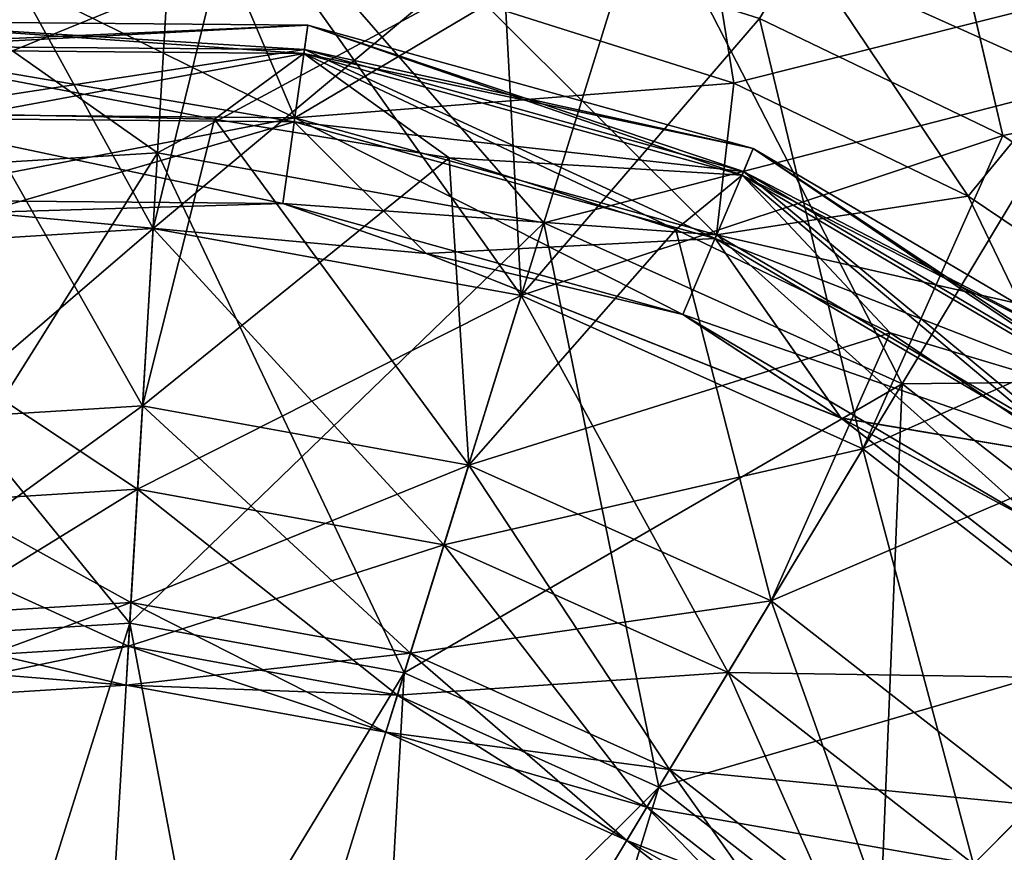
# Model space of a CAD drawing. Header units: millimetres. Extents: x -84 to 84, y -375 to 242.
# Tile 39 of 166: x -61.11 to -58.29, y 55.92 to 58.31. Entities that reach past the tile are written whole.
import ezdxf

# ---------------------------------------------------------------- set-up
doc = ezdxf.new("R2010")
doc.units = ezdxf.units.MM
doc.header["$LTSCALE"] = 81.481481
for name, color, linetype in [('155', 7, 'CONTINUOUS'), ('183', 7, 'CONTINUOUS'), ('184', 7, 'CONTINUOUS'), ('185', 7, 'CONTINUOUS'), ('186', 7, 'CONTINUOUS'), ('187', 7, 'CONTINUOUS'), ('188', 7, 'CONTINUOUS'), ('201', 7, 'CONTINUOUS'), ('202', 7, 'CONTINUOUS'), ('203', 7, 'CONTINUOUS'), ('204', 7, 'CONTINUOUS'), ('205', 7, 'CONTINUOUS'), ('206', 7, 'CONTINUOUS')]:
    doc.layers.add(name, color=color, linetype=linetype)

msp = doc.modelspace()

# ---------------------------------------------------------------- linework, layer by layer
at = {"layer": '155', "color": 7, "linetype": 'CONTINUOUS', "true_color": 0xa2afbf}
for points in [[(-48.973, 55.7853, 1.9428), (-48.4935, 56.3991, 3.0403), (-60.5248, 40.9997, 1.9428), (-48.973, 55.7853, 1.9428)], [(-60.5248, 40.9997, 1.9428), (-48.4935, 56.3991, 3.0403), (-54.7489, 48.3925, 2.9251), (-60.5248, 40.9997, 1.9428)]]:
    msp.add_3dface(points, dxfattribs=at)
at = {"layer": '183', "color": 7, "linetype": 'CONTINUOUS', "true_color": 0xa2afbf}
for points in [[(-58.9955, 58.3097, -4.1441), (-58.5477, 59.0368, -3.7355), (-58.2988, 57.9741, -4.1441), (-58.9955, 58.3097, -4.1441)], [(-58.5477, 59.0368, -3.7355), (-57.1387, 58.2071, -3.7355), (-58.2988, 57.9741, -4.1441), (-58.5477, 59.0368, -3.7355)], [(-58.2988, 57.9741, -4.1441), (-57.1387, 58.2071, -3.7355), (-57.657, 57.5426, -4.1441), (-58.2988, 57.9741, -4.1441)]]:
    msp.add_3dface(points, dxfattribs=at)
at = {"layer": '184', "color": 7, "linetype": 'CONTINUOUS', "true_color": 0xa2afbf}
msp.add_3dface([(-57.1387, 58.2071, -3.7355), (-58.5477, 59.0368, -3.7355), (-57.7155, 58.7112, -3.5608), (-57.1387, 58.2071, -3.7355)], dxfattribs=at)
at = {"layer": '185', "color": 7, "linetype": 'CONTINUOUS', "true_color": 0xa2afbf}
for points in [[(-59.0692, 58.1238, -14.5268), (-59.213, 59.0139, -16.0597), (-59.7793, 58.3484, -14.5268), (-59.0692, 58.1238, -14.5268)], [(-57.8905, 58.4208, -16.0597), (-59.213, 59.0139, -16.0597), (-58.3982, 57.8005, -14.5268), (-57.8905, 58.4208, -16.0597)], [(-58.3982, 57.8005, -14.5268), (-59.213, 59.0139, -16.0597), (-59.0692, 58.1238, -14.5268), (-58.3982, 57.8005, -14.5268)], [(-60.6595, 58.9258, -21.1315), (-61.8403, 57.8558, -22.5508), (-62.0223, 58.8415, -21.1315), (-60.6595, 58.9258, -21.1315)], [(-60.7187, 57.9252, -22.5508), (-61.8403, 57.8558, -22.5508), (-60.6595, 58.9258, -21.1315), (-60.7187, 57.9252, -22.5508)], [(-59.3161, 58.6814, -21.1315), (-60.7187, 57.9252, -22.5508), (-60.6595, 58.9258, -21.1315), (-59.3161, 58.6814, -21.1315)], [(-59.613, 57.7241, -22.5508), (-60.7187, 57.9252, -22.5508), (-59.3161, 58.6814, -21.1315), (-59.613, 57.7241, -22.5508)], [(-58.0702, 58.1227, -21.1315), (-59.613, 57.7241, -22.5508), (-59.3161, 58.6814, -21.1315), (-58.0702, 58.1227, -21.1315)], [(-58.0702, 58.1227, -21.1315), (-59.3161, 58.6814, -21.1315), (-57.7696, 58.6214, -19.4944), (-58.0702, 58.1227, -21.1315)], [(-57.7801, 57.385, -14.5268), (-57.8905, 58.4208, -16.0597), (-58.3982, 57.8005, -14.5268), (-57.7801, 57.385, -14.5268)], [(-58.5876, 57.2642, -22.5508), (-59.613, 57.7241, -22.5508), (-58.0702, 58.1227, -21.1315), (-58.5876, 57.2642, -22.5508)], [(-56.9942, 57.2821, -21.1315), (-58.5876, 57.2642, -22.5508), (-58.0702, 58.1227, -21.1315), (-56.9942, 57.2821, -21.1315)], [(-60.7187, 57.9252, -22.5508), (-61.5956, 56.5301, -23.647), (-61.8403, 57.8558, -22.5508), (-60.7187, 57.9252, -22.5508)], [(-60.7983, 56.5794, -23.647), (-61.5956, 56.5301, -23.647), (-60.7187, 57.9252, -22.5508), (-60.7983, 56.5794, -23.647)], [(-59.613, 57.7241, -22.5508), (-60.7983, 56.5794, -23.647), (-60.7187, 57.9252, -22.5508), (-59.613, 57.7241, -22.5508)], [(-60.0123, 56.4365, -23.647), (-60.7983, 56.5794, -23.647), (-59.613, 57.7241, -22.5508), (-60.0123, 56.4365, -23.647)], [(-58.5876, 57.2642, -22.5508), (-60.0123, 56.4365, -23.647), (-59.613, 57.7241, -22.5508), (-58.5876, 57.2642, -22.5508)], [(-57.702, 56.5723, -22.5508), (-58.5876, 57.2642, -22.5508), (-56.9942, 57.2821, -21.1315), (-57.702, 56.5723, -22.5508)], [(-59.2835, 56.1096, -23.647), (-60.0123, 56.4365, -23.647), (-58.5876, 57.2642, -22.5508), (-59.2835, 56.1096, -23.647)], [(-57.702, 56.5723, -22.5508), (-59.2835, 56.1096, -23.647), (-58.5876, 57.2642, -22.5508), (-57.702, 56.5723, -22.5508)], [(-60.7983, 56.5794, -23.647), (-61.3061, 54.9627, -24.3389), (-61.5956, 56.5301, -23.647), (-60.7983, 56.5794, -23.647)], [(-60.8924, 54.9883, -24.3389), (-61.3061, 54.9627, -24.3389), (-60.7983, 56.5794, -23.647), (-60.8924, 54.9883, -24.3389)], [(-60.0123, 56.4365, -23.647), (-60.8924, 54.9883, -24.3389), (-60.7983, 56.5794, -23.647), (-60.0123, 56.4365, -23.647)], [(-58.654, 55.6178, -23.647), (-59.2835, 56.1096, -23.647), (-57.702, 56.5723, -22.5508), (-58.654, 55.6178, -23.647)], [(-57.0078, 55.6886, -22.5508), (-58.654, 55.6178, -23.647), (-57.702, 56.5723, -22.5508), (-57.0078, 55.6886, -22.5508)], [(-60.4845, 54.9141, -24.3389), (-60.8924, 54.9883, -24.3389), (-60.0123, 56.4365, -23.647), (-60.4845, 54.9141, -24.3389)], [(-59.2835, 56.1096, -23.647), (-60.4845, 54.9141, -24.3389), (-60.0123, 56.4365, -23.647), (-59.2835, 56.1096, -23.647)], [(-60.1062, 54.7445, -24.3389), (-60.4845, 54.9141, -24.3389), (-59.2835, 56.1096, -23.647), (-60.1062, 54.7445, -24.3389)], [(-58.654, 55.6178, -23.647), (-60.1062, 54.7445, -24.3389), (-59.2835, 56.1096, -23.647), (-58.654, 55.6178, -23.647)]]:
    msp.add_3dface(points, dxfattribs=at)
at = {"layer": '186', "color": 7, "linetype": 'CONTINUOUS', "true_color": 0xa2afbf}
for points in [[(-61.2588, 58.4849, -14.5268), (-61.5789, 58.0361, -13.7714), (-60.3258, 58.0252, -13.7714), (-61.2588, 58.4849, -14.5268)], [(-60.5142, 58.4695, -14.5268), (-61.2588, 58.4849, -14.5268), (-60.3258, 58.0252, -13.7714), (-60.5142, 58.4695, -14.5268)], [(-59.7793, 58.3484, -14.5268), (-60.5142, 58.4695, -14.5268), (-60.3258, 58.0252, -13.7714), (-59.7793, 58.3484, -14.5268)], [(-59.7793, 58.3484, -14.5268), (-60.3258, 58.0252, -13.7714), (-59.1183, 57.6903, -13.7714), (-59.7793, 58.3484, -14.5268)], [(-59.0692, 58.1238, -14.5268), (-59.7793, 58.3484, -14.5268), (-59.1183, 57.6903, -13.7714), (-59.0692, 58.1238, -14.5268)], [(-58.3982, 57.8005, -14.5268), (-59.0692, 58.1238, -14.5268), (-59.1183, 57.6903, -13.7714), (-58.3982, 57.8005, -14.5268)], [(-61.5487, 57.79, -12.9418), (-60.3603, 57.7796, -12.9418), (-61.5789, 58.0361, -13.7714), (-61.5487, 57.79, -12.9418)], [(-61.5789, 58.0361, -13.7714), (-60.3603, 57.7796, -12.9418), (-60.3258, 58.0252, -13.7714), (-61.5789, 58.0361, -13.7714)], [(-60.3603, 57.7796, -12.9418), (-59.2152, 57.462, -12.9418), (-60.3258, 58.0252, -13.7714), (-60.3603, 57.7796, -12.9418)], [(-60.3258, 58.0252, -13.7714), (-59.2152, 57.462, -12.9418), (-59.1183, 57.6903, -13.7714), (-60.3258, 58.0252, -13.7714)], [(-61.5487, 57.79, -12.9418), (-61.2221, 57.7544, -12.0791), (-60.3603, 57.7796, -12.9418), (-61.5487, 57.79, -12.9418)], [(-61.2221, 57.7544, -12.0791), (-59.9501, 57.6371, -12.0791), (-60.3603, 57.7796, -12.9418), (-61.2221, 57.7544, -12.0791)], [(-60.3603, 57.7796, -12.9418), (-59.9501, 57.6371, -12.0791), (-59.2152, 57.462, -12.9418), (-60.3603, 57.7796, -12.9418)], [(-58.3982, 57.8005, -14.5268), (-59.1183, 57.6903, -13.7714), (-58.0385, 57.0543, -13.7714), (-58.3982, 57.8005, -14.5268)], [(-57.7801, 57.385, -14.5268), (-58.3982, 57.8005, -14.5268), (-58.0385, 57.0543, -13.7714), (-57.7801, 57.385, -14.5268)], [(-59.2152, 57.462, -12.9418), (-58.1912, 56.8589, -12.9418), (-59.1183, 57.6903, -13.7714), (-59.2152, 57.462, -12.9418)], [(-59.1183, 57.6903, -13.7714), (-58.1912, 56.8589, -12.9418), (-58.0385, 57.0543, -13.7714), (-59.1183, 57.6903, -13.7714)], [(-59.9501, 57.6371, -12.0791), (-58.7625, 57.1663, -12.0791), (-59.2152, 57.462, -12.9418), (-59.9501, 57.6371, -12.0791)], [(-59.2152, 57.462, -12.9418), (-58.7625, 57.1663, -12.0791), (-58.1912, 56.8589, -12.9418), (-59.2152, 57.462, -12.9418)], [(-58.7625, 57.1663, -12.0791), (-57.7556, 56.3798, -12.0791), (-58.1912, 56.8589, -12.9418), (-58.7625, 57.1663, -12.0791)]]:
    msp.add_3dface(points, dxfattribs=at)
at = {"layer": '187', "color": 7, "linetype": 'CONTINUOUS', "true_color": 0xa2afbf}
for points in [[(-60.2886, 58.2904, -11.3774), (-61.6029, 58.2315, -11.6969), (-61.6115, 58.3019, -11.3774), (-60.2886, 58.2904, -11.3774)], [(-60.2886, 58.2904, -11.3774), (-61.6115, 58.3019, -11.3774), (-60.3, 58.2091, -11.0605), (-60.2886, 58.2904, -11.3774)], [(-60.3, 58.2091, -11.0605), (-61.6115, 58.3019, -11.3774), (-61.6015, 58.2205, -11.0605), (-60.3, 58.2091, -11.0605)], [(-60.2984, 58.2201, -11.6969), (-61.6029, 58.2315, -11.6969), (-60.2886, 58.2904, -11.3774), (-60.2984, 58.2201, -11.6969)], [(-59.0457, 57.8613, -11.0605), (-60.2886, 58.2904, -11.3774), (-60.3, 58.2091, -11.0605), (-59.0457, 57.8613, -11.0605)], [(-59.0136, 57.9368, -11.3774), (-60.2984, 58.2201, -11.6969), (-60.2886, 58.2904, -11.3774), (-59.0136, 57.9368, -11.3774)], [(-59.0136, 57.9368, -11.3774), (-60.2886, 58.2904, -11.3774), (-59.0457, 57.8613, -11.0605), (-59.0136, 57.9368, -11.3774)], [(-60.2984, 58.2201, -11.6969), (-61.5775, 58.0246, -11.9492), (-61.6029, 58.2315, -11.6969), (-60.2984, 58.2201, -11.6969)], [(-60.3, 58.2091, -11.0605), (-61.6015, 58.2205, -11.0605), (-60.5555, 58.0214, -10.8164), (-60.3, 58.2091, -11.0605)], [(-60.5555, 58.0214, -10.8164), (-61.6015, 58.2205, -11.0605), (-61.236, 58.0355, -10.8164), (-60.5555, 58.0214, -10.8164)], [(-60.3274, 58.0136, -11.9492), (-61.5775, 58.0246, -11.9492), (-60.2984, 58.2201, -11.6969), (-60.3274, 58.0136, -11.9492)], [(-59.884, 57.9107, -10.8164), (-60.3, 58.2091, -11.0605), (-60.5555, 58.0214, -10.8164), (-59.884, 57.9107, -10.8164)], [(-59.0414, 57.8715, -11.6969), (-60.3274, 58.0136, -11.9492), (-60.2984, 58.2201, -11.6969), (-59.0414, 57.8715, -11.6969)], [(-59.0457, 57.8613, -11.0605), (-60.3, 58.2091, -11.0605), (-59.2351, 57.7055, -10.8164), (-59.0457, 57.8613, -11.0605)], [(-59.2351, 57.7055, -10.8164), (-60.3, 58.2091, -11.0605), (-59.884, 57.9107, -10.8164), (-59.2351, 57.7055, -10.8164)], [(-59.0414, 57.8715, -11.6969), (-60.2984, 58.2201, -11.6969), (-59.0136, 57.9368, -11.3774), (-59.0414, 57.8715, -11.6969)], [(-60.3274, 58.0136, -11.9492), (-61.2221, 57.7544, -12.0791), (-61.5775, 58.0246, -11.9492), (-60.3274, 58.0136, -11.9492)], [(-59.9501, 57.6371, -12.0791), (-61.2221, 57.7544, -12.0791), (-60.3274, 58.0136, -11.9492), (-59.9501, 57.6371, -12.0791)], [(-59.1228, 57.6796, -11.9492), (-59.9501, 57.6371, -12.0791), (-60.3274, 58.0136, -11.9492), (-59.1228, 57.6796, -11.9492)], [(-59.1228, 57.6796, -11.9492), (-60.3274, 58.0136, -11.9492), (-59.0414, 57.8715, -11.6969), (-59.1228, 57.6796, -11.9492)], [(-57.9242, 57.2007, -11.0605), (-59.0136, 57.9368, -11.3774), (-59.0457, 57.8613, -11.0605), (-57.9242, 57.2007, -11.0605)], [(-57.8737, 57.2653, -11.3774), (-59.0414, 57.8715, -11.6969), (-59.0136, 57.9368, -11.3774), (-57.8737, 57.2653, -11.3774)], [(-57.8737, 57.2653, -11.3774), (-59.0136, 57.9368, -11.3774), (-57.9242, 57.2007, -11.0605), (-57.8737, 57.2653, -11.3774)], [(-58.622, 57.4101, -10.8164), (-59.0457, 57.8613, -11.0605), (-59.2351, 57.7055, -10.8164), (-58.622, 57.4101, -10.8164)], [(-57.9174, 57.2094, -11.6969), (-59.1228, 57.6796, -11.9492), (-59.0414, 57.8715, -11.6969), (-57.9174, 57.2094, -11.6969)], [(-57.9242, 57.2007, -11.0605), (-59.0457, 57.8613, -11.0605), (-58.0572, 57.0304, -10.8164), (-57.9242, 57.2007, -11.0605)], [(-58.0572, 57.0304, -10.8164), (-59.0457, 57.8613, -11.0605), (-58.622, 57.4101, -10.8164), (-58.0572, 57.0304, -10.8164)], [(-57.9174, 57.2094, -11.6969), (-59.0414, 57.8715, -11.6969), (-57.8737, 57.2653, -11.3774), (-57.9174, 57.2094, -11.6969)], [(-58.7625, 57.1663, -12.0791), (-59.9501, 57.6371, -12.0791), (-59.1228, 57.6796, -11.9492), (-58.7625, 57.1663, -12.0791)], [(-58.0457, 57.0451, -11.9492), (-58.7625, 57.1663, -12.0791), (-59.1228, 57.6796, -11.9492), (-58.0457, 57.0451, -11.9492)], [(-58.0457, 57.0451, -11.9492), (-59.1228, 57.6796, -11.9492), (-57.9174, 57.2094, -11.6969), (-58.0457, 57.0451, -11.9492)], [(-57.7556, 56.3798, -12.0791), (-58.7625, 57.1663, -12.0791), (-58.0457, 57.0451, -11.9492), (-57.7556, 56.3798, -12.0791)]]:
    msp.add_3dface(points, dxfattribs=at)
at = {"layer": '188', "color": 7, "linetype": 'CONTINUOUS', "true_color": 0xa2afbf}
for points in [[(-61.269, 58.6846, -4.1441), (-60.7315, 57.708, -4.7671), (-61.8008, 57.6419, -4.7671), (-61.269, 58.6846, -4.1441)], [(-61.269, 58.6846, -4.1441), (-60.4958, 58.6687, -4.1441), (-60.7315, 57.708, -4.7671), (-61.269, 58.6846, -4.1441)], [(-60.4958, 58.6687, -4.1441), (-59.7328, 58.5429, -4.1441), (-60.7315, 57.708, -4.7671), (-60.4958, 58.6687, -4.1441)], [(-59.7328, 58.5429, -4.1441), (-59.6774, 57.5163, -4.7671), (-60.7315, 57.708, -4.7671), (-59.7328, 58.5429, -4.1441)], [(-59.7328, 58.5429, -4.1441), (-58.9955, 58.3097, -4.1441), (-59.6774, 57.5163, -4.7671), (-59.7328, 58.5429, -4.1441)], [(-58.9955, 58.3097, -4.1441), (-58.2988, 57.9741, -4.1441), (-59.6774, 57.5163, -4.7671), (-58.9955, 58.3097, -4.1441)], [(-60.7615, 57.201, -10.0214), (-61.236, 58.0355, -10.8164), (-61.7086, 57.1425, -10.0214), (-60.7615, 57.201, -10.0214)], [(-60.5555, 58.0214, -10.8164), (-61.236, 58.0355, -10.8164), (-60.7615, 57.201, -10.0214), (-60.5555, 58.0214, -10.8164)], [(-59.8279, 57.0312, -10.0214), (-60.5555, 58.0214, -10.8164), (-60.7615, 57.201, -10.0214), (-59.8279, 57.0312, -10.0214)], [(-59.884, 57.9107, -10.8164), (-60.5555, 58.0214, -10.8164), (-59.8279, 57.0312, -10.0214), (-59.884, 57.9107, -10.8164)], [(-58.2988, 57.9741, -4.1441), (-58.6999, 57.0779, -4.7671), (-59.6774, 57.5163, -4.7671), (-58.2988, 57.9741, -4.1441)], [(-58.2988, 57.9741, -4.1441), (-57.657, 57.5426, -4.1441), (-58.6999, 57.0779, -4.7671), (-58.2988, 57.9741, -4.1441)], [(-59.2351, 57.7055, -10.8164), (-59.884, 57.9107, -10.8164), (-59.8279, 57.0312, -10.0214), (-59.2351, 57.7055, -10.8164)], [(-60.7315, 57.708, -4.7671), (-61.6652, 56.9072, -5.6529), (-61.8008, 57.6419, -4.7671), (-60.7315, 57.708, -4.7671)], [(-60.7756, 56.9622, -5.6529), (-61.6652, 56.9072, -5.6529), (-60.7315, 57.708, -4.7671), (-60.7756, 56.9622, -5.6529)], [(-59.6774, 57.5163, -4.7671), (-60.7756, 56.9622, -5.6529), (-60.7315, 57.708, -4.7671), (-59.6774, 57.5163, -4.7671)], [(-58.962, 56.643, -10.0214), (-59.2351, 57.7055, -10.8164), (-59.8279, 57.0312, -10.0214), (-58.962, 56.643, -10.0214)], [(-58.622, 57.4101, -10.8164), (-59.2351, 57.7055, -10.8164), (-58.962, 56.643, -10.0214), (-58.622, 57.4101, -10.8164)], [(-57.657, 57.5426, -4.1441), (-57.8556, 56.4183, -4.7671), (-58.6999, 57.0779, -4.7671), (-57.657, 57.5426, -4.1441)], [(-59.8988, 56.8027, -5.6529), (-60.7756, 56.9622, -5.6529), (-59.6774, 57.5163, -4.7671), (-59.8988, 56.8027, -5.6529)], [(-58.6999, 57.0779, -4.7671), (-59.8988, 56.8027, -5.6529), (-59.6774, 57.5163, -4.7671), (-58.6999, 57.0779, -4.7671)], [(-58.0572, 57.0304, -10.8164), (-58.622, 57.4101, -10.8164), (-58.962, 56.643, -10.0214), (-58.0572, 57.0304, -10.8164)], [(-60.7615, 57.201, -10.0214), (-61.7086, 57.1425, -10.0214), (-60.7948, 56.6384, -9.0089), (-60.7615, 57.201, -10.0214)], [(-59.9948, 56.4929, -9.0089), (-60.7615, 57.201, -10.0214), (-60.7948, 56.6384, -9.0089), (-59.9948, 56.4929, -9.0089)], [(-59.8279, 57.0312, -10.0214), (-60.7615, 57.201, -10.0214), (-59.9948, 56.4929, -9.0089), (-59.8279, 57.0312, -10.0214)], [(-60.7948, 56.6384, -9.0089), (-61.7086, 57.1425, -10.0214), (-61.6063, 56.5882, -9.0089), (-60.7948, 56.6384, -9.0089)], [(-59.0855, 56.438, -5.6529), (-59.8988, 56.8027, -5.6529), (-58.6999, 57.0779, -4.7671), (-59.0855, 56.438, -5.6529)], [(-57.8556, 56.4183, -4.7671), (-59.0855, 56.438, -5.6529), (-58.6999, 57.0779, -4.7671), (-57.8556, 56.4183, -4.7671)], [(-59.253, 56.1602, -9.0089), (-59.8279, 57.0312, -10.0214), (-59.9948, 56.4929, -9.0089), (-59.253, 56.1602, -9.0089)], [(-58.962, 56.643, -10.0214), (-59.8279, 57.0312, -10.0214), (-59.253, 56.1602, -9.0089), (-58.962, 56.643, -10.0214)], [(-58.2143, 56.0587, -10.0214), (-58.0572, 57.0304, -10.8164), (-58.962, 56.643, -10.0214), (-58.2143, 56.0587, -10.0214)], [(-60.7756, 56.9622, -5.6529), (-61.5835, 56.465, -6.721), (-61.6652, 56.9072, -5.6529), (-60.7756, 56.9622, -5.6529)], [(-60.8022, 56.5133, -6.721), (-61.5835, 56.465, -6.721), (-60.7756, 56.9622, -5.6529), (-60.8022, 56.5133, -6.721)], [(-59.8988, 56.8027, -5.6529), (-60.8022, 56.5133, -6.721), (-60.7756, 56.9622, -5.6529), (-59.8988, 56.8027, -5.6529)], [(-60.032, 56.3732, -6.721), (-60.8022, 56.5133, -6.721), (-59.8988, 56.8027, -5.6529), (-60.032, 56.3732, -6.721)], [(-59.0855, 56.438, -5.6529), (-60.032, 56.3732, -6.721), (-59.8988, 56.8027, -5.6529), (-59.0855, 56.438, -5.6529)], [(-60.7948, 56.6384, -9.0089), (-61.6063, 56.5882, -9.0089), (-60.8088, 56.402, -7.8744), (-60.7948, 56.6384, -9.0089)], [(-60.065, 56.2667, -7.8744), (-60.7948, 56.6384, -9.0089), (-60.8088, 56.402, -7.8744), (-60.065, 56.2667, -7.8744)], [(-59.9948, 56.4929, -9.0089), (-60.7948, 56.6384, -9.0089), (-60.065, 56.2667, -7.8744), (-59.9948, 56.4929, -9.0089)], [(-58.6123, 55.6596, -9.0089), (-58.962, 56.643, -10.0214), (-59.253, 56.1602, -9.0089), (-58.6123, 55.6596, -9.0089)], [(-58.2143, 56.0587, -10.0214), (-58.962, 56.643, -10.0214), (-58.6123, 55.6596, -9.0089), (-58.2143, 56.0587, -10.0214)], [(-60.8088, 56.402, -7.8744), (-61.6063, 56.5882, -9.0089), (-61.5633, 56.3553, -7.8744), (-60.8088, 56.402, -7.8744)], [(-60.8022, 56.5133, -6.721), (-61.5633, 56.3553, -7.8744), (-61.5835, 56.465, -6.721), (-60.8022, 56.5133, -6.721)], [(-60.8088, 56.402, -7.8744), (-61.5633, 56.3553, -7.8744), (-60.8022, 56.5133, -6.721), (-60.8088, 56.402, -7.8744)], [(-60.032, 56.3732, -6.721), (-60.8088, 56.402, -7.8744), (-60.8022, 56.5133, -6.721), (-60.032, 56.3732, -6.721)], [(-59.3752, 55.9574, -7.8744), (-59.9948, 56.4929, -9.0089), (-60.065, 56.2667, -7.8744), (-59.3752, 55.9574, -7.8744)], [(-59.253, 56.1602, -9.0089), (-59.9948, 56.4929, -9.0089), (-59.3752, 55.9574, -7.8744), (-59.253, 56.1602, -9.0089)], [(-59.3177, 56.0529, -6.721), (-60.032, 56.3732, -6.721), (-59.0855, 56.438, -5.6529), (-59.3177, 56.0529, -6.721)], [(-58.3832, 55.8893, -5.6529), (-59.3177, 56.0529, -6.721), (-59.0855, 56.438, -5.6529), (-58.3832, 55.8893, -5.6529)], [(-58.3832, 55.8893, -5.6529), (-59.0855, 56.438, -5.6529), (-57.8556, 56.4183, -4.7671), (-58.3832, 55.8893, -5.6529)], [(-60.065, 56.2667, -7.8744), (-60.8088, 56.402, -7.8744), (-60.032, 56.3732, -6.721), (-60.065, 56.2667, -7.8744)], [(-57.1938, 55.5759, -4.7671), (-58.3832, 55.8893, -5.6529), (-57.8556, 56.4183, -4.7671), (-57.1938, 55.5759, -4.7671)], [(-59.3177, 56.0529, -6.721), (-60.065, 56.2667, -7.8744), (-60.032, 56.3732, -6.721), (-59.3177, 56.0529, -6.721)], [(-59.3752, 55.9574, -7.8744), (-60.065, 56.2667, -7.8744), (-59.3177, 56.0529, -6.721), (-59.3752, 55.9574, -7.8744)], [(-58.7795, 55.492, -7.8744), (-59.253, 56.1602, -9.0089), (-59.3752, 55.9574, -7.8744), (-58.7795, 55.492, -7.8744)], [(-58.6123, 55.6596, -9.0089), (-59.253, 56.1602, -9.0089), (-58.7795, 55.492, -7.8744), (-58.6123, 55.6596, -9.0089)], [(-58.11, 55.0203, -9.0089), (-58.2143, 56.0587, -10.0214), (-58.6123, 55.6596, -9.0089), (-58.11, 55.0203, -9.0089)], [(-58.7008, 55.5709, -6.721), (-59.3752, 55.9574, -7.8744), (-59.3177, 56.0529, -6.721), (-58.7008, 55.5709, -6.721)], [(-58.7008, 55.5709, -6.721), (-59.3177, 56.0529, -6.721), (-58.3832, 55.8893, -5.6529), (-58.7008, 55.5709, -6.721)], [(-58.7795, 55.492, -7.8744), (-59.3752, 55.9574, -7.8744), (-58.7008, 55.5709, -6.721), (-58.7795, 55.492, -7.8744)]]:
    msp.add_3dface(points, dxfattribs=at)
at = {"layer": '201', "color": 7, "linetype": 'CONTINUOUS', "true_color": 0xa2afbf}
for points in [[(-58.2988, 57.9741, 22.9941), (-58.5469, 59.0364, 22.5855), (-58.9955, 58.3097, 22.9941), (-58.2988, 57.9741, 22.9941)], [(-57.1382, 58.2067, 22.5855), (-58.5469, 59.0364, 22.5855), (-57.657, 57.5426, 22.9941), (-57.1382, 58.2067, 22.5855)], [(-57.657, 57.5426, 22.9941), (-58.5469, 59.0364, 22.5855), (-58.2988, 57.9741, 22.9941), (-57.657, 57.5426, 22.9941)]]:
    msp.add_3dface(points, dxfattribs=at)
at = {"layer": '202', "color": 7, "linetype": 'CONTINUOUS', "true_color": 0xa2afbf}
msp.add_3dface([(-58.5469, 59.0364, 22.5855), (-57.1382, 58.2067, 22.5855), (-57.7155, 58.7112, 22.4108), (-58.5469, 59.0364, 22.5855)], dxfattribs=at)
at = {"layer": '203', "color": 7, "linetype": 'CONTINUOUS', "true_color": 0xa2afbf}
for points in [[(-59.3161, 58.6814, 39.9815), (-58.0702, 58.1227, 39.9815), (-59.1436, 59.2375, 38.3444), (-59.3161, 58.6814, 39.9815)], [(-59.1436, 59.2375, 38.3444), (-58.0702, 58.1227, 39.9815), (-57.7696, 58.6214, 38.3444), (-59.1436, 59.2375, 38.3444)], [(-59.7793, 58.3484, 33.3768), (-59.213, 59.0139, 34.9097), (-59.0692, 58.1238, 33.3768), (-59.7793, 58.3484, 33.3768)], [(-59.213, 59.0139, 34.9097), (-57.8905, 58.4208, 34.9097), (-59.0692, 58.1238, 33.3768), (-59.213, 59.0139, 34.9097)], [(-62.0223, 58.8415, 39.9815), (-60.7187, 57.9252, 41.4008), (-60.6595, 58.9258, 39.9815), (-62.0223, 58.8415, 39.9815)], [(-60.7187, 57.9252, 41.4008), (-59.613, 57.7241, 41.4008), (-60.6595, 58.9258, 39.9815), (-60.7187, 57.9252, 41.4008)], [(-60.6595, 58.9258, 39.9815), (-59.613, 57.7241, 41.4008), (-59.3161, 58.6814, 39.9815), (-60.6595, 58.9258, 39.9815)], [(-61.8403, 57.8558, 41.4008), (-60.7187, 57.9252, 41.4008), (-62.0223, 58.8415, 39.9815), (-61.8403, 57.8558, 41.4008)], [(-59.613, 57.7241, 41.4008), (-58.5876, 57.2642, 41.4008), (-59.3161, 58.6814, 39.9815), (-59.613, 57.7241, 41.4008)], [(-59.3161, 58.6814, 39.9815), (-58.5876, 57.2642, 41.4008), (-58.0702, 58.1227, 39.9815), (-59.3161, 58.6814, 39.9815)], [(-59.0692, 58.1238, 33.3768), (-57.8905, 58.4208, 34.9097), (-58.3982, 57.8005, 33.3768), (-59.0692, 58.1238, 33.3768)], [(-58.3982, 57.8005, 33.3768), (-57.8905, 58.4208, 34.9097), (-57.7801, 57.385, 33.3768), (-58.3982, 57.8005, 33.3768)], [(-58.5876, 57.2642, 41.4008), (-57.702, 56.5723, 41.4008), (-58.0702, 58.1227, 39.9815), (-58.5876, 57.2642, 41.4008)], [(-61.8403, 57.8558, 41.4008), (-60.7983, 56.5794, 42.497), (-60.7187, 57.9252, 41.4008), (-61.8403, 57.8558, 41.4008)], [(-60.7983, 56.5794, 42.497), (-60.0123, 56.4365, 42.497), (-60.7187, 57.9252, 41.4008), (-60.7983, 56.5794, 42.497)], [(-60.7187, 57.9252, 41.4008), (-60.0123, 56.4365, 42.497), (-59.613, 57.7241, 41.4008), (-60.7187, 57.9252, 41.4008)], [(-61.5956, 56.5301, 42.497), (-60.7983, 56.5794, 42.497), (-61.8403, 57.8558, 41.4008), (-61.5956, 56.5301, 42.497)], [(-60.0123, 56.4365, 42.497), (-59.2835, 56.1096, 42.497), (-59.613, 57.7241, 41.4008), (-60.0123, 56.4365, 42.497)], [(-59.613, 57.7241, 41.4008), (-59.2835, 56.1096, 42.497), (-58.5876, 57.2642, 41.4008), (-59.613, 57.7241, 41.4008)], [(-59.2835, 56.1096, 42.497), (-58.654, 55.6178, 42.497), (-58.5876, 57.2642, 41.4008), (-59.2835, 56.1096, 42.497)], [(-58.5876, 57.2642, 41.4008), (-58.654, 55.6178, 42.497), (-57.702, 56.5723, 41.4008), (-58.5876, 57.2642, 41.4008)], [(-61.5956, 56.5301, 42.497), (-60.8924, 54.9883, 43.1889), (-60.7983, 56.5794, 42.497), (-61.5956, 56.5301, 42.497)], [(-60.8924, 54.9883, 43.1889), (-60.4845, 54.9141, 43.1889), (-60.7983, 56.5794, 42.497), (-60.8924, 54.9883, 43.1889)], [(-60.7983, 56.5794, 42.497), (-60.4845, 54.9141, 43.1889), (-60.0123, 56.4365, 42.497), (-60.7983, 56.5794, 42.497)], [(-58.654, 55.6178, 42.497), (-58.1605, 54.9897, 42.497), (-57.702, 56.5723, 41.4008), (-58.654, 55.6178, 42.497)], [(-61.3061, 54.9627, 43.1889), (-60.8924, 54.9883, 43.1889), (-61.5956, 56.5301, 42.497), (-61.3061, 54.9627, 43.1889)], [(-60.4845, 54.9141, 43.1889), (-60.1062, 54.7445, 43.1889), (-60.0123, 56.4365, 42.497), (-60.4845, 54.9141, 43.1889)], [(-60.0123, 56.4365, 42.497), (-60.1062, 54.7445, 43.1889), (-59.2835, 56.1096, 42.497), (-60.0123, 56.4365, 42.497)], [(-60.1062, 54.7445, 43.1889), (-59.7795, 54.4893, 43.1889), (-59.2835, 56.1096, 42.497), (-60.1062, 54.7445, 43.1889)], [(-59.2835, 56.1096, 42.497), (-59.7795, 54.4893, 43.1889), (-58.654, 55.6178, 42.497), (-59.2835, 56.1096, 42.497)]]:
    msp.add_3dface(points, dxfattribs=at)
at = {"layer": '204', "color": 7, "linetype": 'CONTINUOUS', "true_color": 0xa2afbf}
for points in [[(-61.2588, 58.4849, 33.3768), (-60.5142, 58.4695, 33.3768), (-61.5789, 58.0361, 32.6214), (-61.2588, 58.4849, 33.3768)], [(-61.5789, 58.0361, 32.6214), (-60.5142, 58.4695, 33.3768), (-60.3258, 58.0252, 32.6214), (-61.5789, 58.0361, 32.6214)], [(-60.5142, 58.4695, 33.3768), (-59.7793, 58.3484, 33.3768), (-60.3258, 58.0252, 32.6214), (-60.5142, 58.4695, 33.3768)], [(-59.7793, 58.3484, 33.3768), (-59.0692, 58.1238, 33.3768), (-60.3258, 58.0252, 32.6214), (-59.7793, 58.3484, 33.3768)], [(-60.3258, 58.0252, 32.6214), (-59.0692, 58.1238, 33.3768), (-59.1183, 57.6903, 32.6214), (-60.3258, 58.0252, 32.6214)], [(-59.0692, 58.1238, 33.3768), (-58.3982, 57.8005, 33.3768), (-59.1183, 57.6903, 32.6214), (-59.0692, 58.1238, 33.3768)], [(-61.5789, 58.0361, 32.6214), (-60.3258, 58.0252, 32.6214), (-61.5487, 57.79, 31.7918), (-61.5789, 58.0361, 32.6214)], [(-61.5487, 57.79, 31.7918), (-60.3258, 58.0252, 32.6214), (-60.3603, 57.7796, 31.7918), (-61.5487, 57.79, 31.7918)], [(-60.3258, 58.0252, 32.6214), (-59.1183, 57.6903, 32.6214), (-60.3603, 57.7796, 31.7918), (-60.3258, 58.0252, 32.6214)], [(-61.5487, 57.79, 31.7918), (-60.3603, 57.7796, 31.7918), (-61.2222, 57.7544, 30.9291), (-61.5487, 57.79, 31.7918)], [(-61.2222, 57.7544, 30.9291), (-60.3603, 57.7796, 31.7918), (-59.9499, 57.6371, 30.9291), (-61.2222, 57.7544, 30.9291)], [(-60.3603, 57.7796, 31.7918), (-59.1183, 57.6903, 32.6214), (-59.2152, 57.462, 31.7918), (-60.3603, 57.7796, 31.7918)], [(-60.3603, 57.7796, 31.7918), (-59.2152, 57.462, 31.7918), (-59.9499, 57.6371, 30.9291), (-60.3603, 57.7796, 31.7918)], [(-58.3982, 57.8005, 33.3768), (-57.7801, 57.385, 33.3768), (-59.1183, 57.6903, 32.6214), (-58.3982, 57.8005, 33.3768)], [(-59.1183, 57.6903, 32.6214), (-58.0385, 57.0543, 32.6214), (-59.2152, 57.462, 31.7918), (-59.1183, 57.6903, 32.6214)], [(-59.1183, 57.6903, 32.6214), (-57.7801, 57.385, 33.3768), (-58.0385, 57.0543, 32.6214), (-59.1183, 57.6903, 32.6214)], [(-59.9499, 57.6371, 30.9291), (-59.2152, 57.462, 31.7918), (-58.7621, 57.166, 30.9291), (-59.9499, 57.6371, 30.9291)], [(-59.2152, 57.462, 31.7918), (-58.0385, 57.0543, 32.6214), (-58.1912, 56.8589, 31.7918), (-59.2152, 57.462, 31.7918)], [(-59.2152, 57.462, 31.7918), (-58.1912, 56.8589, 31.7918), (-58.7621, 57.166, 30.9291), (-59.2152, 57.462, 31.7918)], [(-58.7621, 57.166, 30.9291), (-58.1912, 56.8589, 31.7918), (-57.7551, 56.3793, 30.9291), (-58.7621, 57.166, 30.9291)]]:
    msp.add_3dface(points, dxfattribs=at)
at = {"layer": '205', "color": 7, "linetype": 'CONTINUOUS', "true_color": 0xa2afbf}
for points in [[(-60.2886, 58.2904, 30.2274), (-61.6015, 58.2205, 29.9105), (-61.6115, 58.3019, 30.2274), (-60.2886, 58.2904, 30.2274)], [(-60.2886, 58.2904, 30.2274), (-61.6115, 58.3019, 30.2274), (-60.2984, 58.2201, 30.5469), (-60.2886, 58.2904, 30.2274)], [(-60.2984, 58.2201, 30.5469), (-61.6115, 58.3019, 30.2274), (-61.6029, 58.2315, 30.5469), (-60.2984, 58.2201, 30.5469)], [(-60.3, 58.2091, 29.9105), (-61.6015, 58.2205, 29.9105), (-60.2886, 58.2904, 30.2274), (-60.3, 58.2091, 29.9105)], [(-59.0136, 57.9368, 30.2274), (-60.3, 58.2091, 29.9105), (-60.2886, 58.2904, 30.2274), (-59.0136, 57.9368, 30.2274)], [(-59.0414, 57.8715, 30.5469), (-60.2886, 58.2904, 30.2274), (-60.2984, 58.2201, 30.5469), (-59.0414, 57.8715, 30.5469)], [(-59.0136, 57.9368, 30.2274), (-60.2886, 58.2904, 30.2274), (-59.0414, 57.8715, 30.5469), (-59.0136, 57.9368, 30.2274)], [(-60.2984, 58.2201, 30.5469), (-61.6029, 58.2315, 30.5469), (-60.3274, 58.0136, 30.7992), (-60.2984, 58.2201, 30.5469)], [(-60.3274, 58.0136, 30.7992), (-61.6029, 58.2315, 30.5469), (-61.5775, 58.0246, 30.7992), (-60.3274, 58.0136, 30.7992)], [(-61.6015, 58.2205, 29.9105), (-60.3, 58.2091, 29.9105), (-61.236, 58.0355, 29.6664), (-61.6015, 58.2205, 29.9105)], [(-61.236, 58.0355, 29.6664), (-60.3, 58.2091, 29.9105), (-60.5555, 58.0214, 29.6664), (-61.236, 58.0355, 29.6664)], [(-60.5555, 58.0214, 29.6664), (-60.3, 58.2091, 29.9105), (-59.884, 57.9107, 29.6664), (-60.5555, 58.0214, 29.6664)], [(-59.1228, 57.6796, 30.7992), (-60.2984, 58.2201, 30.5469), (-60.3274, 58.0136, 30.7992), (-59.1228, 57.6796, 30.7992)], [(-60.3, 58.2091, 29.9105), (-59.0457, 57.8613, 29.9105), (-59.884, 57.9107, 29.6664), (-60.3, 58.2091, 29.9105)], [(-59.0457, 57.8613, 29.9105), (-60.3, 58.2091, 29.9105), (-59.0136, 57.9368, 30.2274), (-59.0457, 57.8613, 29.9105)], [(-59.0414, 57.8715, 30.5469), (-60.2984, 58.2201, 30.5469), (-59.1228, 57.6796, 30.7992), (-59.0414, 57.8715, 30.5469)], [(-61.2222, 57.7544, 30.9291), (-60.3274, 58.0136, 30.7992), (-61.5775, 58.0246, 30.7992), (-61.2222, 57.7544, 30.9291)], [(-61.2222, 57.7544, 30.9291), (-59.9499, 57.6371, 30.9291), (-60.3274, 58.0136, 30.7992), (-61.2222, 57.7544, 30.9291)], [(-59.9499, 57.6371, 30.9291), (-59.1228, 57.6796, 30.7992), (-60.3274, 58.0136, 30.7992), (-59.9499, 57.6371, 30.9291)], [(-57.8737, 57.2653, 30.2274), (-59.0457, 57.8613, 29.9105), (-59.0136, 57.9368, 30.2274), (-57.8737, 57.2653, 30.2274)], [(-57.9174, 57.2094, 30.5469), (-59.0136, 57.9368, 30.2274), (-59.0414, 57.8715, 30.5469), (-57.9174, 57.2094, 30.5469)], [(-57.8737, 57.2653, 30.2274), (-59.0136, 57.9368, 30.2274), (-57.9174, 57.2094, 30.5469), (-57.8737, 57.2653, 30.2274)], [(-59.884, 57.9107, 29.6664), (-59.0457, 57.8613, 29.9105), (-59.2351, 57.7055, 29.6664), (-59.884, 57.9107, 29.6664)], [(-59.2351, 57.7055, 29.6664), (-59.0457, 57.8613, 29.9105), (-58.622, 57.4101, 29.6664), (-59.2351, 57.7055, 29.6664)], [(-58.0457, 57.0451, 30.7992), (-59.0414, 57.8715, 30.5469), (-59.1228, 57.6796, 30.7992), (-58.0457, 57.0451, 30.7992)], [(-59.0457, 57.8613, 29.9105), (-57.9242, 57.2007, 29.9105), (-58.622, 57.4101, 29.6664), (-59.0457, 57.8613, 29.9105)], [(-57.9242, 57.2007, 29.9105), (-59.0457, 57.8613, 29.9105), (-57.8737, 57.2653, 30.2274), (-57.9242, 57.2007, 29.9105)], [(-57.9174, 57.2094, 30.5469), (-59.0414, 57.8715, 30.5469), (-58.0457, 57.0451, 30.7992), (-57.9174, 57.2094, 30.5469)], [(-59.9499, 57.6371, 30.9291), (-58.7621, 57.166, 30.9291), (-59.1228, 57.6796, 30.7992), (-59.9499, 57.6371, 30.9291)], [(-58.7621, 57.166, 30.9291), (-58.0457, 57.0451, 30.7992), (-59.1228, 57.6796, 30.7992), (-58.7621, 57.166, 30.9291)], [(-58.622, 57.4101, 29.6664), (-57.9242, 57.2007, 29.9105), (-58.0572, 57.0304, 29.6664), (-58.622, 57.4101, 29.6664)], [(-58.7621, 57.166, 30.9291), (-57.7551, 56.3793, 30.9291), (-58.0457, 57.0451, 30.7992), (-58.7621, 57.166, 30.9291)]]:
    msp.add_3dface(points, dxfattribs=at)
at = {"layer": '206', "color": 7, "linetype": 'CONTINUOUS', "true_color": 0xa2afbf}
for points in [[(-61.269, 58.6846, 22.9941), (-61.8008, 57.6419, 23.6171), (-60.7315, 57.708, 23.6171), (-61.269, 58.6846, 22.9941)], [(-60.4958, 58.6687, 22.9941), (-61.269, 58.6846, 22.9941), (-60.7315, 57.708, 23.6171), (-60.4958, 58.6687, 22.9941)], [(-60.4958, 58.6687, 22.9941), (-60.7315, 57.708, 23.6171), (-59.6774, 57.5163, 23.6171), (-60.4958, 58.6687, 22.9941)], [(-59.7328, 58.5429, 22.9941), (-60.4958, 58.6687, 22.9941), (-59.6774, 57.5163, 23.6171), (-59.7328, 58.5429, 22.9941)], [(-58.9955, 58.3097, 22.9941), (-59.7328, 58.5429, 22.9941), (-59.6774, 57.5163, 23.6171), (-58.9955, 58.3097, 22.9941)], [(-58.9955, 58.3097, 22.9941), (-59.6774, 57.5163, 23.6171), (-58.6999, 57.0779, 23.6171), (-58.9955, 58.3097, 22.9941)], [(-58.2988, 57.9741, 22.9941), (-58.9955, 58.3097, 22.9941), (-58.6999, 57.0779, 23.6171), (-58.2988, 57.9741, 22.9941)], [(-61.7086, 57.1425, 28.8714), (-61.236, 58.0355, 29.6664), (-60.7615, 57.201, 28.8714), (-61.7086, 57.1425, 28.8714)], [(-61.236, 58.0355, 29.6664), (-60.5555, 58.0214, 29.6664), (-60.7615, 57.201, 28.8714), (-61.236, 58.0355, 29.6664)], [(-60.5555, 58.0214, 29.6664), (-59.884, 57.9107, 29.6664), (-60.7615, 57.201, 28.8714), (-60.5555, 58.0214, 29.6664)], [(-57.657, 57.5426, 22.9941), (-58.2988, 57.9741, 22.9941), (-58.6999, 57.0779, 23.6171), (-57.657, 57.5426, 22.9941)], [(-60.7615, 57.201, 28.8714), (-59.884, 57.9107, 29.6664), (-59.8279, 57.0312, 28.8714), (-60.7615, 57.201, 28.8714)], [(-59.884, 57.9107, 29.6664), (-59.2351, 57.7055, 29.6664), (-59.8279, 57.0312, 28.8714), (-59.884, 57.9107, 29.6664)], [(-61.8008, 57.6419, 23.6171), (-60.7756, 56.9622, 24.5029), (-60.7315, 57.708, 23.6171), (-61.8008, 57.6419, 23.6171)], [(-60.7756, 56.9622, 24.5029), (-59.8988, 56.8027, 24.5029), (-60.7315, 57.708, 23.6171), (-60.7756, 56.9622, 24.5029)], [(-60.7315, 57.708, 23.6171), (-59.8988, 56.8027, 24.5029), (-59.6774, 57.5163, 23.6171), (-60.7315, 57.708, 23.6171)], [(-59.2351, 57.7055, 29.6664), (-58.622, 57.4101, 29.6664), (-59.8279, 57.0312, 28.8714), (-59.2351, 57.7055, 29.6664)], [(-61.6652, 56.9072, 24.5029), (-60.7756, 56.9622, 24.5029), (-61.8008, 57.6419, 23.6171), (-61.6652, 56.9072, 24.5029)], [(-57.657, 57.5426, 22.9941), (-58.6999, 57.0779, 23.6171), (-57.8556, 56.4183, 23.6171), (-57.657, 57.5426, 22.9941)], [(-59.8988, 56.8027, 24.5029), (-59.0855, 56.438, 24.5029), (-59.6774, 57.5163, 23.6171), (-59.8988, 56.8027, 24.5029)], [(-59.6774, 57.5163, 23.6171), (-59.0855, 56.438, 24.5029), (-58.6999, 57.0779, 23.6171), (-59.6774, 57.5163, 23.6171)], [(-59.8279, 57.0312, 28.8714), (-58.622, 57.4101, 29.6664), (-58.962, 56.643, 28.8714), (-59.8279, 57.0312, 28.8714)], [(-58.622, 57.4101, 29.6664), (-58.0572, 57.0304, 29.6664), (-58.962, 56.643, 28.8714), (-58.622, 57.4101, 29.6664)], [(-61.7086, 57.1425, 28.8714), (-60.7615, 57.201, 28.8714), (-61.6063, 56.5882, 27.8589), (-61.7086, 57.1425, 28.8714)], [(-61.6063, 56.5882, 27.8589), (-60.7615, 57.201, 28.8714), (-60.7948, 56.6384, 27.8589), (-61.6063, 56.5882, 27.8589)], [(-60.7615, 57.201, 28.8714), (-59.8279, 57.0312, 28.8714), (-60.7948, 56.6384, 27.8589), (-60.7615, 57.201, 28.8714)], [(-59.0855, 56.438, 24.5029), (-58.3832, 55.8893, 24.5029), (-58.6999, 57.0779, 23.6171), (-59.0855, 56.438, 24.5029)], [(-58.6999, 57.0779, 23.6171), (-58.3832, 55.8893, 24.5029), (-57.8556, 56.4183, 23.6171), (-58.6999, 57.0779, 23.6171)], [(-60.7948, 56.6384, 27.8589), (-59.8279, 57.0312, 28.8714), (-59.9948, 56.4929, 27.8589), (-60.7948, 56.6384, 27.8589)], [(-59.8279, 57.0312, 28.8714), (-58.962, 56.643, 28.8714), (-59.9948, 56.4929, 27.8589), (-59.8279, 57.0312, 28.8714)], [(-58.962, 56.643, 28.8714), (-58.0572, 57.0304, 29.6664), (-58.2143, 56.0587, 28.8714), (-58.962, 56.643, 28.8714)], [(-61.6652, 56.9072, 24.5029), (-60.8022, 56.5133, 25.571), (-60.7756, 56.9622, 24.5029), (-61.6652, 56.9072, 24.5029)], [(-60.8022, 56.5133, 25.571), (-60.032, 56.3732, 25.571), (-60.7756, 56.9622, 24.5029), (-60.8022, 56.5133, 25.571)], [(-60.7756, 56.9622, 24.5029), (-60.032, 56.3732, 25.571), (-59.8988, 56.8027, 24.5029), (-60.7756, 56.9622, 24.5029)], [(-61.5835, 56.465, 25.571), (-60.8022, 56.5133, 25.571), (-61.6652, 56.9072, 24.5029), (-61.5835, 56.465, 25.571)], [(-60.032, 56.3732, 25.571), (-59.3177, 56.0529, 25.571), (-59.8988, 56.8027, 24.5029), (-60.032, 56.3732, 25.571)], [(-59.8988, 56.8027, 24.5029), (-59.3177, 56.0529, 25.571), (-59.0855, 56.438, 24.5029), (-59.8988, 56.8027, 24.5029)], [(-61.6063, 56.5882, 27.8589), (-60.7948, 56.6384, 27.8589), (-61.5633, 56.3553, 26.7244), (-61.6063, 56.5882, 27.8589)], [(-61.5633, 56.3553, 26.7244), (-60.7948, 56.6384, 27.8589), (-60.8088, 56.402, 26.7244), (-61.5633, 56.3553, 26.7244)], [(-60.7948, 56.6384, 27.8589), (-59.9948, 56.4929, 27.8589), (-60.8088, 56.402, 26.7244), (-60.7948, 56.6384, 27.8589)], [(-59.9948, 56.4929, 27.8589), (-58.962, 56.643, 28.8714), (-59.253, 56.1602, 27.8589), (-59.9948, 56.4929, 27.8589)], [(-58.962, 56.643, 28.8714), (-58.2143, 56.0587, 28.8714), (-59.253, 56.1602, 27.8589), (-58.962, 56.643, 28.8714)], [(-61.5835, 56.465, 25.571), (-60.8088, 56.402, 26.7244), (-60.8022, 56.5133, 25.571), (-61.5835, 56.465, 25.571)], [(-60.8088, 56.402, 26.7244), (-60.065, 56.2667, 26.7244), (-60.8022, 56.5133, 25.571), (-60.8088, 56.402, 26.7244)], [(-60.8022, 56.5133, 25.571), (-60.065, 56.2667, 26.7244), (-60.032, 56.3732, 25.571), (-60.8022, 56.5133, 25.571)], [(-60.8088, 56.402, 26.7244), (-59.9948, 56.4929, 27.8589), (-60.065, 56.2667, 26.7244), (-60.8088, 56.402, 26.7244)], [(-59.9948, 56.4929, 27.8589), (-59.253, 56.1602, 27.8589), (-60.065, 56.2667, 26.7244), (-59.9948, 56.4929, 27.8589)], [(-61.5633, 56.3553, 26.7244), (-60.8088, 56.402, 26.7244), (-61.5835, 56.465, 25.571), (-61.5633, 56.3553, 26.7244)], [(-59.3177, 56.0529, 25.571), (-58.7008, 55.5709, 25.571), (-59.0855, 56.438, 24.5029), (-59.3177, 56.0529, 25.571)], [(-59.0855, 56.438, 24.5029), (-58.7008, 55.5709, 25.571), (-58.3832, 55.8893, 24.5029), (-59.0855, 56.438, 24.5029)], [(-58.3832, 55.8893, 24.5029), (-57.8326, 55.1885, 24.5029), (-57.8556, 56.4183, 23.6171), (-58.3832, 55.8893, 24.5029)], [(-60.065, 56.2667, 26.7244), (-59.3752, 55.9574, 26.7244), (-60.032, 56.3732, 25.571), (-60.065, 56.2667, 26.7244)], [(-60.032, 56.3732, 25.571), (-59.3752, 55.9574, 26.7244), (-59.3177, 56.0529, 25.571), (-60.032, 56.3732, 25.571)], [(-60.065, 56.2667, 26.7244), (-59.253, 56.1602, 27.8589), (-59.3752, 55.9574, 26.7244), (-60.065, 56.2667, 26.7244)], [(-59.253, 56.1602, 27.8589), (-58.6123, 55.6596, 27.8589), (-59.3752, 55.9574, 26.7244), (-59.253, 56.1602, 27.8589)], [(-59.253, 56.1602, 27.8589), (-58.2143, 56.0587, 28.8714), (-58.6123, 55.6596, 27.8589), (-59.253, 56.1602, 27.8589)], [(-58.2143, 56.0587, 28.8714), (-57.628, 55.3125, 28.8714), (-58.6123, 55.6596, 27.8589), (-58.2143, 56.0587, 28.8714)], [(-59.3752, 55.9574, 26.7244), (-58.7795, 55.492, 26.7244), (-59.3177, 56.0529, 25.571), (-59.3752, 55.9574, 26.7244)], [(-59.3177, 56.0529, 25.571), (-58.7795, 55.492, 26.7244), (-58.7008, 55.5709, 25.571), (-59.3177, 56.0529, 25.571)], [(-59.3752, 55.9574, 26.7244), (-58.6123, 55.6596, 27.8589), (-58.7795, 55.492, 26.7244), (-59.3752, 55.9574, 26.7244)]]:
    msp.add_3dface(points, dxfattribs=at)

doc.saveas('drawing.dxf')
